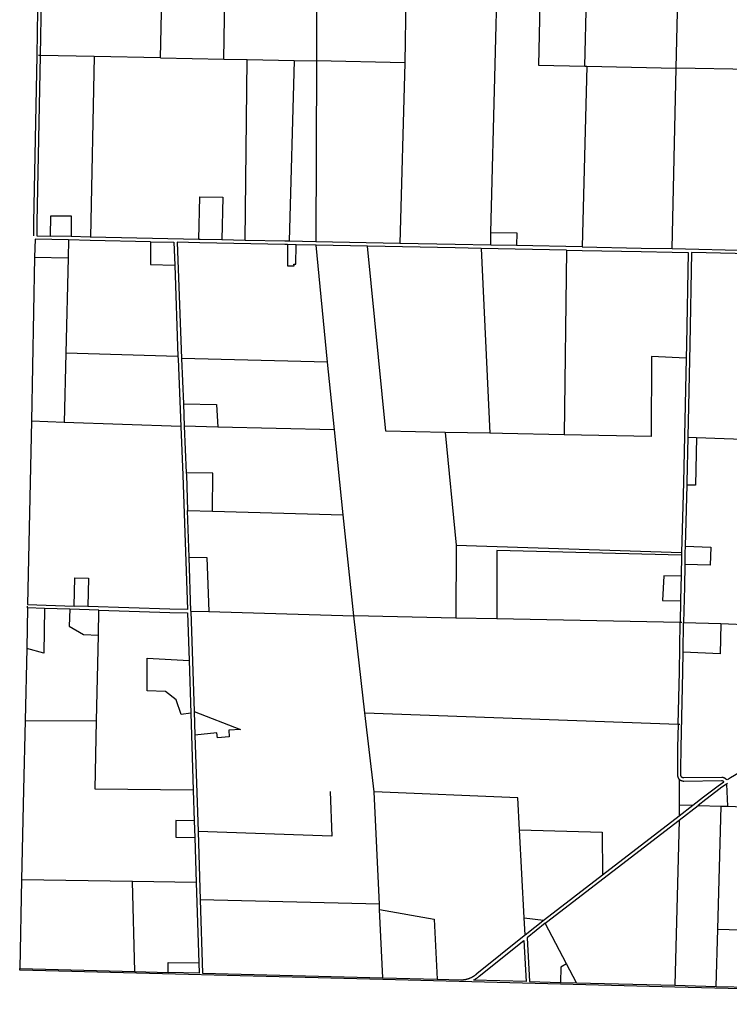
# Model space of a CAD drawing. Header units: feet. Extents: x 1348695 to 1391571, y 443146 to 661817.
# Tile 2 of 58: x 1348695 to 1359114, y 631346 to 645803. Entities that reach past the tile are written whole.
import ezdxf

# ---------------------------------------------------------------- set-up
doc = ezdxf.new("R2010")
doc.units = ezdxf.units.FT
doc.header["$MEASUREMENT"] = 0
doc.layers.add('eatpar', color=32, linetype='Continuous')

msp = doc.modelspace()

# ---------------------------------------------------------------- linework, layer by layer
at = {"layer": 'eatpar'}
for p, q in [((1350763.5, 645240.9375), (1350820, 647886.625)), ((1351692.75, 645223), (1351729.75, 647869.1875)), ((1354386.875, 647823.875), (1354348.25, 645169.8125)), ((1353056.625, 647567.6875), (1353050.75, 645196.8125)), ((1356994, 645122.5), (1357027.125, 646552.8125)), ((1349009.375, 646113.375), (1348997.25, 645274.9375)), ((1358333.75, 645092.75), (1358357.75, 646126)), ((1348997.25, 645274.9375), (1348972.25, 645275.4375)), ((1349788.625, 645259.6875), (1348997.25, 645274.9375)), ((1349788.625, 645259.6875), (1349735.75, 642611.8125)), ((1350763.5, 645240.9375), (1349788.625, 645259.6875)), ((1350763.5, 645240.9375), (1351692.75, 645223)), ((1351692.75, 645223), (1352037, 645216.375)), ((1352005.125, 642562.9375), (1352037, 645216.375)), ((1352037, 645216.375), (1352724.625, 645203.125)), ((1352724.625, 645203.125), (1352654, 642549.4375)), ((1352724.625, 645203.125), (1353050.75, 645196.8125)), ((1353050.75, 645196.8125), (1353043.75, 642541.75)), ((1354348.25, 645169.8125), (1353050.75, 645196.8125)), ((1354348.25, 645169.8125), (1354277, 642518.375)), ((1357020.875, 645121.8125), (1356956, 642465.5)), ((1356994, 645122.5), (1357020.875, 645121.8125)), ((1357020.875, 645121.8125), (1358333.75, 645092.75)), ((1358277, 642441.375), (1358333.75, 645092.75)), ((1359687.875, 645066.1875), (1358333.75, 645092.75)), ((1349450.5, 642617.75), (1349148.75, 642624.0625)), ((1351325.5, 642577.125), (1349735.75, 642611.8125)), ((1355610.5, 642492.5), (1355615.125, 642680.4375)), ((1349412.75, 642568.5), (1349406.125, 642305.0625)), ((1352005.125, 642562.9375), (1351665.375, 642570)), ((1352755.625, 642497.4375), (1352628, 642499.9375)), ((1353043.75, 642541.75), (1352654, 642549.4375)), ((1353046.125, 642491.6875), (1352755.625, 642497.4375)), ((1354277, 642518.375), (1353043.75, 642541.75)), ((1353801.25, 642477.375), (1353046.125, 642491.6875)), ((1353216.75, 640775.625), (1353046.125, 642491.6875)), ((1356722.625, 642420.125), (1355470.5, 642445.25)), ((1355470.5, 642445.25), (1355597, 639730.6875)), ((1355990.5, 642484.875), (1355610.5, 642492.5)), ((1356956, 642465.5), (1355990.5, 642484.875)), ((1358277, 642441.375), (1359608.125, 642412.4375)), ((1348914.75, 642315.5625), (1348866, 639905.6875)), ((1348914.75, 642315.5625), (1349406.125, 642305.0625)), ((1349406.125, 642305.0625), (1349371.125, 640904)), ((1356722.625, 642420.125), (1356689.875, 639708.5)), ((1350970.625, 642200.625), (1351018.5, 640857.1875)), ((1349371.125, 640904), (1349345.75, 639888.6875)), ((1351018.5, 640857.1875), (1349371.125, 640904)), ((1353216.75, 640775.625), (1351069.5, 640827.0625)), ((1351069.5, 640827.0625), (1351097.75, 640164.625)), ((1353315.875, 639779.1875), (1353216.75, 640775.625)), ((1351097.75, 640164.625), (1351111.875, 639833.1875)), ((1349345.75, 639888.6875), (1348866, 639905.6875)), ((1351062, 639827.875), (1349345.75, 639888.6875)), ((1351604.375, 639821.125), (1351111.875, 639833.1875)), ((1351111.875, 639833.1875), (1351140.875, 639150.6875)), ((1353315.875, 639779.1875), (1351604.375, 639821.125)), ((1353444.25, 638532.75), (1353315.875, 639779.1875)), ((1355597, 639730.6875), (1354940.625, 639744)), ((1354940.625, 639744), (1355104.375, 638085.625)), ((1358504.125, 639671.375), (1358634.125, 639667)), ((1358634.125, 639667), (1359767.625, 639628.9375)), ((1358488.625, 638969.75), (1358465.25, 638070.625)), ((1351160, 638595.625), (1351524.25, 638585.625)), ((1351183.25, 637909.4375), (1351160, 638595.625)), ((1351524.25, 638585.625), (1353444.25, 638532.75)), ((1353598.875, 637048.875), (1353444.25, 638532.75)), ((1355104.375, 638085.625), (1355096.625, 637018.0625)), ((1355104.375, 638085.625), (1358412.875, 637981.5)), ((1351210.125, 637119), (1351183.25, 637909.4375)), ((1358412.125, 637940.1875), (1358406.875, 637631.3125)), ((1358399.125, 637271.375), (1358390.875, 636950.25)), ((1348810.625, 637165.9375), (1348797.625, 636567.9375)), ((1348810.625, 637165.9375), (1348811.125, 637190.875)), ((1349059.625, 637157.9375), (1348810.625, 637165.9375)), ((1349430.125, 637146.0625), (1349059.625, 637157.9375)), ((1349857, 637132.375), (1349430.125, 637146.0625)), ((1349696.5, 637187.5625), (1349496.375, 637194)), ((1349849.75, 636766.625), (1349857, 637132.375)), ((1351210.125, 637119), (1351473.125, 637111.25)), ((1351210.125, 637119), (1351257.125, 635647.625)), ((1351473.125, 637111.25), (1353598.875, 637048.875)), ((1355096.625, 637018.0625), (1353598.875, 637048.875)), ((1353763.625, 635623.5625), (1353598.875, 637048.875)), ((1355700.25, 637005.625), (1355096.625, 637018.0625)), ((1358390.875, 636950.25), (1355700.25, 637005.625)), ((1358415.875, 636949.75), (1358390.875, 636950.25)), ((1358434.75, 636514.5), (1358440.875, 636948.875)), ((1358987.625, 636930.1875), (1358440.875, 636948.875)), ((1359693.5, 636906.0625), (1358987.625, 636930.1875)), ((1349824.75, 635506.8125), (1349849.75, 636766.625)), ((1348797.625, 636567.9375), (1348774.75, 635514.25)), ((1351183.25, 636395.875), (1351208, 635620.125)), ((1351257.125, 635647.625), (1351268.25, 635299.125)), ((1348774.75, 635514.25), (1349824.75, 635506.8125)), ((1351208, 635620.125), (1351244.125, 634490.5)), ((1353763.625, 635623.5625), (1358363, 635459.9375)), ((1358363, 635459.9375), (1358388, 635459.0625)), ((1351268.25, 635299.125), (1351313.5, 633884.625)), ((1358378.25, 634649.375), (1358378.25, 634276.1875)), ((1351244.125, 634490.5), (1351258.5, 634042.375)), ((1359085.625, 634588.0625), (1359073.125, 634579.5625)), ((1359073.125, 634579.5625), (1359088.375, 634253.5)), ((1353976.625, 632814.3125), (1353900, 634465.4375)), ((1358378.25, 634276.1875), (1358579.25, 634269.75)), ((1358378.25, 634276.1875), (1358378.25, 634115)), ((1358378.25, 634115), (1358579.25, 634269.75)), ((1358378.25, 634051.875), (1358657.875, 634267.25)), ((1358657.875, 634267.25), (1358996, 634256.4375)), ((1358944.625, 632451.3125), (1358996, 634256.4375)), ((1358996, 634256.4375), (1359088.375, 634253.5)), ((1359088.375, 634253.5), (1359529, 634239.4375)), ((1357251.875, 633248), (1358378.25, 634115)), ((1351258.5, 634042.375), (1351266.375, 633797.625)), ((1358378.25, 634051.875), (1358316.5, 631625.125)), ((1351266.375, 633797.625), (1351287.5, 633135.6875)), ((1351313.5, 633884.625), (1351345.625, 632880.5)), ((1356103.875, 632615.375), (1356034.625, 633907.9375)), ((1348723.875, 633173.3125), (1348695.5, 631870.9375)), ((1350349.25, 633149.4375), (1348723.875, 633173.3125)), ((1351287.5, 633135.6875), (1350349.25, 633149.4375)), ((1350383.875, 631827.75), (1350349.25, 633149.4375)), ((1351287.5, 633135.6875), (1351325.125, 631956.6875)), ((1353976.625, 632814.3125), (1351345.625, 632880.5)), ((1353980.125, 632739.25), (1353976.625, 632814.3125)), ((1354026.75, 631735.6875), (1353980.125, 632739.25)), ((1356103.875, 632615.375), (1356385.375, 632582.3125)), ((1356117.25, 632365.6875), (1356103.875, 632615.375)), ((1356724.625, 631938.1875), (1356409.75, 632535.9375)), ((1358920.625, 631609.5625), (1358944.625, 632451.3125)), ((1358944.625, 632451.3125), (1359609.25, 632429.8125)), ((1356870, 631662.25), (1356724.625, 631938.1875)), ((1348695.5, 631870.9375), (1350383.875, 631827.75)), ((1350383.875, 631827.75), (1350876.625, 631815.125)), ((1354026.75, 631735.6875), (1354826.125, 631715.1875)), ((1356634.125, 631668.3125), (1356870, 631662.25)), ((1356870, 631662.25), (1358316.5, 631625.125)), ((1358316.5, 631625.125), (1358920.625, 631609.5625)), ((1358920.625, 631609.5625), (1360459, 631569.875))]:
    msp.add_line(p, q, dxfattribs=at)
for points in [[(1349217.5, 657786), (1349192, 657758), (1349114.125, 653287.0625), (1349089.375, 652523.875), (1349065.875, 651299.5625), (1349051.875, 650614.25), (1348985.875, 647942.5625), (1348947.25, 645275.875), (1348895.625, 642826.875), (1348895.625, 642628.3125)], [(1355615.125, 642680.4375), (1355675.625, 645142.25), (1355708.875, 646501.625)], [(1355708.875, 646501.625), (1356343.625, 646482.375), (1356312.375, 645132.6875), (1356994, 645122.5)], [(1348997.25, 645274.9375), (1348945.625, 642826.375), (1348945.625, 642628.3125), (1349148.75, 642624.0625)], [(1351325.5, 642577.125), (1351338.75, 643202.5), (1351678.75, 643195.1875), (1351665.375, 642570)], [(1349148.75, 642624.0625), (1349150.5, 642923.9375), (1349450.5, 642923.9375), (1349450.5, 642617.75)], [(1349735.75, 642611.8125), (1349729.75, 642611.9375), (1349450.5, 642617.75)], [(1355615.125, 642680.4375), (1355994.875, 642672.8125), (1355990.5, 642484.875)], [(1349412.75, 642568.5), (1348920.125, 642578.8125), (1348914.75, 642315.5625)], [(1350617.625, 642542.5625), (1349728.625, 642561.9375), (1349412.75, 642568.5)], [(1350617.625, 642542.5625), (1350615.75, 642207.25), (1350970.625, 642200.625)], [(1350617.625, 642542.5625), (1350958.75, 642535.125), (1350970.625, 642200.625)], [(1352628, 642499.9375), (1352589.125, 642500.6875), (1351341.75, 642526.8125), (1351008.875, 642534.0625), (1351069.5, 640827.0625)], [(1351665.375, 642570), (1351342.875, 642576.75), (1351325.5, 642577.125)], [(1352654, 642549.4375), (1352590.125, 642550.6875), (1352005.125, 642562.9375)], [(1352628, 642499.9375), (1352625.375, 642189.0625), (1352724.875, 642189.0625), (1352722.25, 642213.6875), (1352750.375, 642213.6875), (1352755.625, 642497.4375)], [(1355470.5, 642445.25), (1355088.75, 642452.9375), (1353801.25, 642477.375)], [(1354940.625, 639744), (1354071.25, 639761.6875), (1353801.25, 642477.375)], [(1355610.5, 642492.5), (1355089.75, 642502.9375), (1354277, 642518.375)], [(1356956, 642465.5), (1357818.625, 642448.75), (1358277, 642441.375)], [(1356722.625, 642420.125), (1356954.875, 642415.5), (1357817.75, 642398.75), (1358275.875, 642391.375), (1358508.75, 642386.3125), (1358484, 641035.25), (1358479.625, 640834.8125)], [(1359843.25, 642357.3125), (1358558.5, 642385.25), (1358534, 641034.25), (1358504.125, 639671.375)], [(1351018.5, 640857.1875), (1351019.625, 640825.125), (1351062, 639827.875)], [(1358479.625, 640834.8125), (1357973.375, 640855.625), (1357966.25, 639682.625), (1356689.875, 639708.5)], [(1358479.625, 640834.8125), (1358439.625, 639007.875), (1358412.875, 637981.5)], [(1351097.75, 640164.625), (1351586, 640152.625), (1351604.375, 639821.125)], [(1348866, 639905.6875), (1348811.625, 637215.9375), (1349496.375, 637194)], [(1351062, 639827.875), (1351092.25, 639115.625), (1351159.25, 637145.125), (1350898.875, 637149.0625), (1349696.5, 637187.5625)], [(1356689.875, 639708.5), (1355785, 639726.875), (1355597, 639730.6875)], [(1358504.125, 639671.375), (1358489.625, 639006.6875), (1358488.625, 638969.75)], [(1358634.125, 639667), (1358618.75, 638966.875), (1358488.625, 638969.75)], [(1351524.25, 638585.625), (1351533.125, 639145.5625), (1351140.875, 639150.6875)], [(1351140.875, 639150.6875), (1351142.25, 639117.75), (1351160, 638595.625)], [(1358412.125, 637940.1875), (1355701.75, 638010.3125), (1355700.25, 637005.625)], [(1358412.875, 637981.5), (1358412.75, 637977), (1358412.125, 637940.1875)], [(1358465.25, 638070.625), (1358840.625, 638060), (1358833.125, 637795.0625), (1358459.875, 637805.6875)], [(1358465.25, 638070.625), (1358462.75, 637975.9375), (1358459.875, 637805.6875)], [(1351183.25, 637909.4375), (1351443.125, 637906.8125), (1351473.125, 637111.25)], [(1358459.875, 637805.6875), (1358454.375, 637477.8125), (1358440.875, 636948.875)], [(1349496.375, 637194), (1349504.875, 637606.4375), (1349705.125, 637601.5), (1349696.5, 637187.5625)], [(1358406.875, 637631.3125), (1358151.625, 637636.5625), (1358134.125, 637276.875), (1358399.125, 637271.375)], [(1358406.875, 637631.3125), (1358404.375, 637478.875), (1358399.125, 637271.375)], [(1349059.625, 637157.9375), (1349051.5, 636501.0625), (1348797.625, 636567.9375)], [(1349430.125, 637146.0625), (1349422, 636896.5), (1349630, 636773.9375), (1349849.75, 636766.625)], [(1349857, 637132.375), (1350898.125, 637099.0625), (1351160.875, 637095.0625), (1351183.25, 636395.875)], [(1358363, 635459.9375), (1358380.75, 636228), (1358390.875, 636950.25)], [(1358987.625, 636930.1875), (1358980, 636492.8125), (1358434.75, 636514.5)], [(1359076.75, 634642.25), (1359075.5, 634643.625), (1359074.25, 634644.9375), (1359073, 634646.3125), (1359071.625, 634647.5625), (1359070.375, 634648.875), (1359069, 634650.125), (1359067.625, 634651.3125), (1359066.125, 634652.5625), (1359064.75, 634653.75), (1359063.25, 634654.875), (1359061.875, 634656), (1359060.375, 634657.125), (1359058.875, 634658.1875), (1359057.25, 634659.25), (1359055.75, 634660.25), (1359054.25, 634661.25), (1359052.625, 634662.25), (1359051, 634663.1875), (1359049.375, 634664.0625), (1359047.75, 634665), (1359046.125, 634665.8125), (1359044.5, 634666.625), (1359042.875, 634667.4375), (1359041.125, 634668.25), (1359039.5, 634668.9375), (1359037.75, 634669.6875), (1359036, 634670.375), (1359034.25, 634671), (1359032.5, 634671.625), (1359030.75, 634672.1875), (1359029, 634672.75), (1359027.25, 634673.3125), (1359025.5, 634673.8125), (1359023.625, 634674.25), (1359021.875, 634674.6875), (1359020, 634675.125), (1359018.25, 634675.5), (1359016.375, 634675.8125), (1359014.625, 634676.125), (1359012.75, 634676.375), (1359010.875, 634676.625), (1359009.125, 634676.875), (1359007.25, 634677.0625), (1359005.375, 634677.1875), (1359003.875, 634677.25), (1358445.875, 634669.5), (1358443.5, 634669.5), (1358442, 634669.5625), (1358440.625, 634669.6875), (1358439.125, 634669.875), (1358437.75, 634670.0625), (1358436.25, 634670.375), (1358434.875, 634670.6875), (1358433.375, 634671.0625), (1358432, 634671.5), (1358430.625, 634671.9375), (1358429.25, 634672.5), (1358427.875, 634673.0625), (1358426.625, 634673.6875), (1358425.25, 634674.3125), (1358424, 634675.0625), (1358422.75, 634675.8125), (1358421.5, 634676.5625), (1358420.375, 634677.4375), (1358419.125, 634678.3125), (1358418, 634679.1875), (1358416.875, 634680.1875), (1358415.875, 634681.1875), (1358414.75, 634682.1875), (1358413.75, 634683.25), (1358412.875, 634684.375), (1358411.875, 634685.5), (1358411, 634686.6875), (1358410.125, 634687.875), (1358409.375, 634689.0625), (1358408.625, 634690.3125), (1358407.875, 634691.625), (1358407.25, 634692.9375), (1358406.625, 634694.25), (1358406, 634695.5625), (1358405.5, 634696.9375), (1358405, 634698.3125), (1358404.625, 634699.75), (1358404.25, 634701.125), (1358403.875, 634702.5625), (1358403.625, 634704), (1358403.375, 634705.4375), (1358403.25, 634706.875), (1358403.25, 634794.5), (1358405, 635116.4375), (1358430.75, 636226.875), (1358434.75, 636514.5)], [(1351208, 635620.125), (1351065.75, 635602.375), (1350991.375, 635815.4375), (1350834.875, 635941.1875), (1350565.5, 635948.9375), (1350568.25, 636428.9375), (1351183.25, 636395.875)], [(1351257.125, 635647.625), (1351938.125, 635382.3125), (1351764, 635369.4375), (1351769, 635272.75), (1351598.75, 635259.875), (1351587.75, 635333.1875), (1351268.25, 635299.125)], [(1359087, 634649), (1359130.75, 634675.6875), (1359557.125, 634926.3125), (1360974.125, 635730)], [(1348774.75, 635514.25), (1348752.625, 634496.625), (1348723.875, 633173.3125)], [(1351244.125, 634490.5), (1349804.875, 634504.0625), (1349824.75, 635506.8125)], [(1353900, 634465.4375), (1353897.5, 634465.5625), (1353763.625, 635623.5625)], [(1358363, 635459.9375), (1358355, 635116.6875), (1358353.25, 634794.5), (1358353.25, 634706.875), (1358353.375, 634705.25), (1358353.5, 634703.625), (1358353.625, 634702), (1358353.875, 634700.375), (1358354.125, 634698.75), (1358354.375, 634697.125), (1358354.75, 634695.5), (1358355, 634693.9375), (1358355.375, 634692.3125), (1358355.75, 634690.6875), (1358356.25, 634689.125), (1358356.625, 634687.5625), (1358357.125, 634686), (1358357.625, 634684.375), (1358358.125, 634682.875), (1358358.625, 634681.3125), (1358359.25, 634679.75), (1358359.875, 634678.25), (1358360.5, 634676.75), (1358361.125, 634675.1875), (1358361.75, 634673.75), (1358362.5, 634672.25), (1358363.25, 634670.75), (1358364, 634669.3125), (1358364.75, 634667.875), (1358365.625, 634666.4375), (1358366.375, 634665.0625), (1358367.25, 634663.625), (1358368.125, 634662.25), (1358369.125, 634660.875), (1358370, 634659.5625), (1358371, 634658.1875), (1358371.875, 634656.875), (1358372.875, 634655.5625), (1358374, 634654.3125), (1358375, 634653), (1358376.125, 634651.8125), (1358377.125, 634650.5625), (1358378.25, 634649.375)], [(1358579.25, 634269.75), (1358737.625, 634391.75), (1358949, 634553.75), (1358982.5, 634577.75), (1359034.5, 634613.875), (1359033, 634615.125), (1359031.375, 634616.3125), (1359029.875, 634617.4375), (1359029, 634618), (1359027.375, 634619.0625), (1359026.5, 634619.5625), (1359024.875, 634620.5625), (1359023.125, 634621.4375), (1359021.375, 634622.3125), (1359019.5, 634623.0625), (1359017.75, 634623.8125), (1359015.875, 634624.5), (1359014, 634625.0625), (1359012.125, 634625.625), (1359010.25, 634626.0625), (1359009.25, 634626.25), (1359007.375, 634626.625), (1359006.375, 634626.8125), (1359004.5, 634627.0625), (1359003.5, 634627.1875), (1359002.5, 634627.25), (1359001, 634627.1875), (1358445.875, 634619.5), (1358443.75, 634619.5), (1358442.125, 634619.625), (1358440.5, 634619.6875), (1358438.875, 634619.8125), (1358437.25, 634620), (1358435.625, 634620.1875), (1358434, 634620.375), (1358432.375, 634620.625), (1358430.75, 634620.875), (1358429.125, 634621.1875), (1358427.5, 634621.5), (1358425.875, 634621.875), (1358424.25, 634622.25), (1358422.75, 634622.6875), (1358421.125, 634623.125), (1358419.5, 634623.5625), (1358418, 634624.0625), (1358416.375, 634624.5625), (1358414.875, 634625.125), (1358413.375, 634625.6875), (1358411.875, 634626.3125), (1358410.25, 634626.9375), (1358408.75, 634627.5625), (1358407.25, 634628.25), (1358405.875, 634629), (1358404.375, 634629.6875), (1358402.875, 634630.4375), (1358401.5, 634631.25), (1358400, 634632.0625), (1358398.625, 634632.875), (1358397.25, 634633.75), (1358395.875, 634634.625), (1358394.5, 634635.5), (1358393.125, 634636.4375), (1358391.75, 634637.4375), (1358390.5, 634638.375), (1358389.125, 634639.375), (1358387.875, 634640.375), (1358386.625, 634641.4375), (1358385.375, 634642.5), (1358384.125, 634643.625), (1358382.875, 634644.6875), (1358381.75, 634645.8125), (1358380.5, 634647), (1358379.375, 634648.125), (1358378.25, 634649.375)], [(1359073.125, 634579.5625), (1359034.625, 634553.25), (1358984.25, 634517.625), (1358979.375, 634514), (1358768, 634352.0625), (1358657.875, 634267.25)], [(1353256, 634471.5), (1353277.25, 633813.4375), (1351313.5, 633884.625)], [(1356034.625, 633907.9375), (1356009.5, 634375.8125), (1353900, 634465.4375)], [(1351258.5, 634042.375), (1350989.75, 634045.75), (1350989.75, 633801.0625), (1351266.375, 633797.625)], [(1356409.75, 632535.9375), (1356432.125, 632553.875), (1358378.25, 634051.875)], [(1356034.625, 633907.9375), (1357246, 633872.8125), (1357251.875, 633248)], [(1356117.25, 632365.6875), (1356401.625, 632593.5), (1357251.875, 633248)], [(1351345.625, 632880.5), (1351380, 631802.1875), (1354026.75, 631735.6875)], [(1353980.125, 632739.25), (1354783.125, 632596.5), (1354826.125, 631715.1875)], [(1356409.75, 632535.9375), (1356144.625, 632323.5625), (1356182.875, 631679.9375), (1356634.125, 631668.3125)], [(1354826.125, 631715.1875), (1355168.5, 631706.4375), (1355174.375, 631706.3125), (1355180.25, 631706.3125), (1355186.125, 631706.375), (1355191.875, 631706.5625), (1355197.75, 631706.875), (1355203.625, 631707.25), (1355209.5, 631707.75), (1355215.25, 631708.375), (1355221.125, 631709.0625), (1355226.875, 631709.875), (1355232.625, 631710.75), (1355238.5, 631711.75), (1355244.25, 631712.875), (1355250, 631714.0625), (1355255.625, 631715.375), (1355261.375, 631716.8125), (1355267, 631718.3125), (1355272.625, 631719.875), (1355278.25, 631721.5625), (1355283.875, 631723.375), (1355289.375, 631725.25), (1355294.875, 631727.25), (1355300.375, 631729.375), (1355305.75, 631731.5625), (1355311.125, 631733.8125), (1355316.5, 631736.1875), (1355321.875, 631738.625), (1355327.125, 631741.1875), (1355332.375, 631743.8125), (1355337.5, 631746.5625), (1355342.625, 631749.375), (1355347.75, 631752.3125), (1355352.75, 631755.3125), (1355357.75, 631758.4375), (1355362.625, 631761.625), (1355367.5, 631764.875), (1355372.375, 631768.1875), (1355377.125, 631771.625), (1355381.75, 631775.125), (1355386.375, 631778.75), (1355391, 631782.4375), (1355395.5, 631786.1875), (1355399.875, 631790), (1355404.25, 631793.9375), (1355407, 631796.5), (1356103.25, 632354.5), (1356117.25, 632365.6875)], [(1355441.125, 631759.9375), (1356096.875, 632285.25), (1356132.625, 631681.25), (1355359.125, 631701.5), (1355365.125, 631704.6875), (1355371, 631708), (1355376.75, 631711.375), (1355382.5, 631714.9375), (1355388.125, 631718.5625), (1355393.75, 631722.25), (1355399.375, 631726.0625), (1355404.75, 631730), (1355410.25, 631734), (1355415.5, 631738.0625), (1355420.875, 631742.25), (1355426, 631746.5625), (1355431.125, 631750.9375), (1355436.125, 631755.375), (1355441.125, 631759.9375)], [(1350876.625, 631815.125), (1350876.625, 631960.875), (1351325.125, 631956.6875)], [(1351325.125, 631956.6875), (1351330, 631803.5), (1350876.625, 631815.125)], [(1356724.625, 631938.1875), (1356638.375, 631893.625), (1356634.125, 631668.3125)], [(1370179.875, 631346.25), (1368912.375, 631363.1875), (1363598.125, 631463.9375), (1358315.75, 631600.125), (1354028, 631710.625), (1348695, 631846), (1348695.5, 631870.9375)]]:
    msp.add_lwpolyline(points, dxfattribs=at)

doc.saveas('drawing.dxf')
